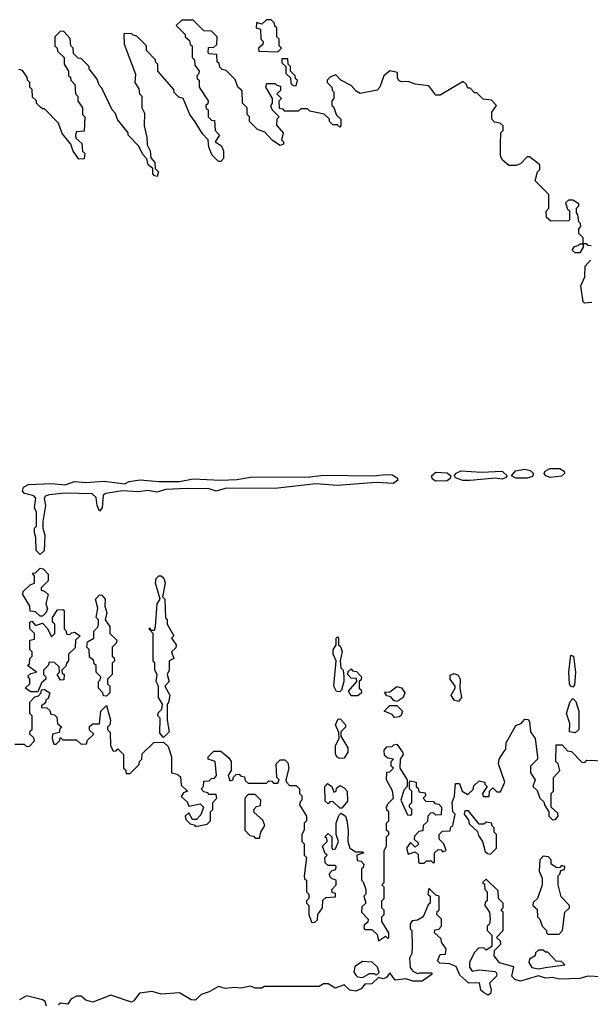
# Model space of a CAD drawing. Extents: x 2737958 to 2903317, y 894217 to 1030017.
# Tile 52 of 123: x 2781856 to 2784351, y 1025492 to 1029800. Entities that reach past the tile are written whole.
import ezdxf

# ---------------------------------------------------------------- set-up
doc = ezdxf.new("R2010")
doc.units = 0

msp = doc.modelspace()

# ---------------------------------------------------------------- linework, layer by layer
at = {"layer": '0CON05XD'}
for points in [[(2783585, 1029517.5), (2783555, 1029530), (2783525, 1029527.5), (2783515, 1029532.5), (2783507.5, 1029545), (2783508.3, 1029568.3), (2783473.6, 1029576.4), (2783447.5, 1029555), (2783430, 1029505), (2783418.3, 1029491.7), (2783345, 1029477.5), (2783327, 1029487), (2783305, 1029512.5), (2783260, 1029535), (2783238.3, 1029558.3), (2783215, 1029550), (2783200, 1029535), (2783200, 1029525), (2783220, 1029505), (2783221.7, 1029491.7), (2783230, 1029485), (2783230, 1029455), (2783220, 1029445), (2783220, 1029425), (2783228.3, 1029418.3), (2783241.7, 1029381.7), (2783260, 1029365), (2783260, 1029335), (2783255, 1029330), (2783245, 1029340), (2783225, 1029340), (2783210, 1029355), (2783210, 1029365), (2783187, 1029387), (2783125, 1029400), (2783115, 1029410), (2783085, 1029410), (2783075, 1029400), (2783015, 1029400), (2783008.3, 1029408.3), (2782991.7, 1029411.7), (2782990, 1029445), (2783000, 1029455), (2782980, 1029475), (2782998.3, 1029491.7), (2782998.3, 1029508.3), (2782981.7, 1029511.7), (2782975, 1029520), (2782935, 1029520), (2782930, 1029505), (2782960, 1029455), (2782960, 1029435), (2782953, 1029423), (2782960, 1029405), (2782990, 1029375), (2782980, 1029365), (2782978.3, 1029338.3), (2783007.5, 1029305), (2783000, 1029275), (2783010, 1029265), (2783010, 1029255), (2782995, 1029250), (2782961.7, 1029271.7), (2782928.3, 1029308.3), (2782895, 1029320), (2782860, 1029355), (2782860, 1029375), (2782850, 1029385), (2782850, 1029415), (2782830, 1029435), (2782828.3, 1029488.3), (2782810, 1029505), (2782798.3, 1029538.3), (2782758.3, 1029578.3), (2782741.7, 1029581.7), (2782731.7, 1029591.7), (2782728.3, 1029608.3), (2782720, 1029615), (2782718.3, 1029648.3), (2782685, 1029650), (2782680, 1029655), (2782681.7, 1029678.3), (2782705, 1029680), (2782718.3, 1029691.7), (2782720, 1029725), (2782695, 1029750), (2782661.7, 1029751.7), (2782615, 1029797.5), (2782565, 1029797.5), (2782540, 1029775), (2782580, 1029735), (2782580, 1029725), (2782598.3, 1029708.3), (2782601.7, 1029691.7), (2782610, 1029685), (2782610, 1029635), (2782620, 1029625), (2782621.7, 1029601.7), (2782640, 1029575), (2782638.3, 1029561.7), (2782630, 1029555), (2782631.7, 1029541.7), (2782640, 1029535), (2782640, 1029505), (2782680, 1029445), (2782678.3, 1029431.7), (2782670, 1029425), (2782671.7, 1029411.7), (2782680, 1029405), (2782680, 1029375), (2782695, 1029360), (2782708.3, 1029358.3), (2782710, 1029315), (2782730, 1029295), (2782710, 1029265), (2782738.3, 1029248.3), (2782747.5, 1029225), (2782747, 1029193), (2782735, 1029180), (2782725, 1029180), (2782697, 1029207), (2782683, 1029243), (2782680, 1029275), (2782655, 1029300), (2782623.3, 1029353.3), (2782600, 1029385), (2782570, 1029455), (2782551.7, 1029461.7), (2782531.7, 1029481.7), (2782530, 1029495), (2782460, 1029575), (2782460, 1029605), (2782450, 1029615), (2782450, 1029625), (2782410, 1029665), (2782410, 1029685), (2782368.3, 1029728.3), (2782351.7, 1029731.7), (2782345, 1029740), (2782311.7, 1029738.3), (2782313, 1029693), (2782361.7, 1029561.7), (2782360, 1029525), (2782377, 1029497), (2782380, 1029475), (2782390, 1029465), (2782390, 1029415), (2782401.7, 1029391.7), (2782400, 1029335), (2782412.5, 1029285), (2782413, 1029253), (2782426.4, 1029226.4), (2782430, 1029195), (2782447.5, 1029175), (2782448.3, 1029148.3), (2782462.5, 1029135), (2782456.4, 1029113.6), (2782445, 1029117.5), (2782437.5, 1029125), (2782438.3, 1029148.3), (2782417.5, 1029165), (2782411.7, 1029191.7), (2782395, 1029210), (2782377, 1029247), (2782330, 1029295), (2782330, 1029305), (2782283, 1029363), (2782275, 1029390), (2782260, 1029405), (2782215, 1029500), (2782203, 1029513), (2782195, 1029540), (2782160, 1029585), (2782160, 1029595), (2782125, 1029630), (2782111.7, 1029631.7), (2782091.7, 1029651.7), (2782090, 1029675), (2782080, 1029685), (2782077, 1029717), (2782048.3, 1029748.3), (2782035, 1029750), (2782010, 1029725), (2782010, 1029685), (2782020, 1029675), (2782021.7, 1029661.7), (2782050, 1029635), (2782050, 1029605), (2782070, 1029575), (2782070, 1029555), (2782078.3, 1029548.3), (2782080, 1029535), (2782097, 1029517), (2782100, 1029475), (2782110, 1029465), (2782110, 1029445), (2782130, 1029415), (2782130, 1029385), (2782140, 1029375), (2782138.3, 1029311.7), (2782105, 1029310), (2782100, 1029295), (2782101.7, 1029281.7), (2782128.3, 1029258.3), (2782130, 1029225), (2782140, 1029215), (2782138.3, 1029191.7), (2782115, 1029190), (2782090, 1029225), (2782080, 1029255), (2782042.3, 1029302.3), (2782025, 1029347.5), (2781965, 1029410), (2781955, 1029410), (2781941.7, 1029421.7), (2781930, 1029435), (2781930, 1029445), (2781911.7, 1029461.7), (2781910, 1029495), (2781900, 1029505), (2781900, 1029525), (2781890, 1029535), (2781888.3, 1029548.3), (2781868.3, 1029578.3), (2781851.7, 1029581.7)], [(2782985, 1029660), (2783000, 1029675), (2782990, 1029685), (2782990, 1029715), (2782980, 1029725), (2782980, 1029765), (2782971.7, 1029771.7), (2782970, 1029785), (2782955, 1029800), (2782935, 1029800), (2782915, 1029780), (2782891.7, 1029788.3), (2782890, 1029765), (2782908.3, 1029758.3), (2782910, 1029715), (2782920, 1029705), (2782918.3, 1029691.7), (2782900, 1029675), (2782901.7, 1029661.7), (2782985, 1029660)], [(2783065, 1029510), (2783070, 1029535), (2783061.7, 1029541.7), (2783060, 1029555), (2783040, 1029575), (2783040, 1029595), (2783030, 1029605), (2783028.3, 1029628.3), (2783001.7, 1029628.3), (2783001.7, 1029611.7), (2783020, 1029595), (2783020, 1029565), (2783040, 1029545), (2783041.7, 1029521.7), (2783051.7, 1029511.7), (2783065, 1029510)], [(2784355, 1028810), (2784341.7, 1028811.7), (2784335, 1028820), (2784320, 1028820), (2784320, 1028805), (2784305, 1028780), (2784285, 1028780), (2784271.7, 1028791.7), (2784281.7, 1028808.3), (2784298.3, 1028811.7), (2784305, 1028820), (2784320, 1028820), (2784320, 1028845), (2784300, 1028865), (2784300, 1028885), (2784310, 1028895), (2784308.3, 1028908.3), (2784300, 1028915), (2784297, 1028947), (2784290, 1028955), (2784290, 1028975), (2784300, 1028985), (2784300, 1028995), (2784275, 1029010), (2784255, 1029010), (2784241.7, 1028998.3), (2784251.7, 1028971.7), (2784260, 1028965), (2784260, 1028925), (2784255, 1028920), (2784178.3, 1028918.3), (2784160, 1028935), (2784158.3, 1028961.7), (2784170, 1028975), (2784170, 1029035), (2784110, 1029095), (2784120, 1029135), (2784130, 1029145), (2784130, 1029165), (2784085, 1029200), (2784075, 1029200), (2784045, 1029170), (2784025, 1029162.5), (2783995, 1029162.5), (2783967.5, 1029185), (2783957.5, 1029205), (2783957.5, 1029255), (2783960, 1029305), (2783970, 1029315), (2783970, 1029335), (2783957, 1029347), (2783931.7, 1029351.7), (2783920, 1029365), (2783920, 1029395), (2783940, 1029425), (2783918.3, 1029448.3), (2783881.7, 1029451.7), (2783855, 1029480), (2783845, 1029480), (2783825, 1029500), (2783815, 1029500), (2783808.3, 1029518.3), (2783795, 1029530), (2783695, 1029470), (2783675, 1029470), (2783645, 1029510), (2783585, 1029517.5)], [(2784357, 1028563), (2784325, 1028560), (2784320, 1028565), (2784310, 1028635), (2784327.5, 1028675), (2784328.3, 1028721.7), (2784351.7, 1028748.3)], [(2783675, 1027780.9), (2783660.5, 1027790.5), (2783656.5, 1027805), (2783675, 1027820.4), (2783725, 1027817.9), (2783740.8, 1027805), (2783737.5, 1027792.5), (2783725, 1027783.1), (2783675, 1027780.9)], [(2783793.8, 1027783.8), (2783762, 1027795), (2783757.1, 1027805), (2783761.4, 1027815), (2783785, 1027826.6), (2783875, 1027820.9), (2783965, 1027824.6), (2783988, 1027805), (2783980, 1027795), (2783965, 1027790.4), (2783935, 1027793.6), (2783825, 1027784.5), (2783793.8, 1027783.8)], [(2784025, 1027793.6), (2784005.8, 1027805), (2784024.2, 1027825.8), (2784065, 1027833.3), (2784087.3, 1027827.3), (2784101.9, 1027815), (2784098.3, 1027801.7), (2784075, 1027793.8), (2784025, 1027793.6)], [(2784175, 1027796.8), (2784155.7, 1027805), (2784149.4, 1027815), (2784152.9, 1027825), (2784174.1, 1027835.9), (2784217.2, 1027837.2), (2784236.9, 1027825), (2784238.6, 1027815), (2784225, 1027802.5), (2784175, 1027796.8)], [(2781945, 1027460), (2781928.3, 1027478.3), (2781926.7, 1027535), (2781920, 1027555), (2781920, 1027575), (2781930, 1027585), (2781930, 1027645), (2781921.2, 1027665), (2781927, 1027707), (2781917.3, 1027717.3), (2781877.3, 1027727.3), (2781868, 1027738), (2781872.5, 1027755), (2781893.8, 1027766.2), (2781995, 1027770.9), (2782054.4, 1027765.6), (2782095, 1027779.5), (2782145, 1027775.5), (2782225, 1027781.5), (2782315, 1027769.2), (2782335, 1027779.1), (2782383.2, 1027786.8), (2782465, 1027779.6), (2782555, 1027780.4), (2782615, 1027791.5), (2782734.6, 1027785.4), (2782805, 1027787.9), (2782865, 1027798.2), (2783125, 1027800), (2783185, 1027807.1), (2783405, 1027803.9), (2783455, 1027810.9), (2783485, 1027808.9), (2783506.2, 1027795), (2783508.8, 1027785), (2783488.8, 1027771.2), (2783415, 1027774.6), (2783245, 1027762.9), (2783150.6, 1027769.4), (2782985, 1027750), (2782755, 1027749.4), (2782715, 1027736.7), (2782685, 1027747.1), (2782585, 1027748.6), (2782495, 1027744), (2782455, 1027733.3), (2782415, 1027740), (2782375, 1027734.2), (2782305, 1027738.8), (2782233.1, 1027726.9), (2782220.7, 1027719.3), (2782216.2, 1027663.8), (2782205, 1027650), (2782194, 1027674), (2782190, 1027710), (2782172.5, 1027725), (2782055, 1027728.6), (2781985, 1027721.2), (2781967.5, 1027715), (2781962.5, 1027705), (2781968.8, 1027675), (2781957.5, 1027605), (2781957.5, 1027575), (2781966.2, 1027545), (2781963, 1027477), (2781945, 1027460)], [(2781955, 1027190), (2781945, 1027190), (2781925, 1027210), (2781901.7, 1027211.7), (2781900, 1027235), (2781870, 1027285), (2781871.7, 1027298.3), (2781901.7, 1027328.3), (2781920, 1027335), (2781920, 1027365), (2781911.7, 1027378.3), (2781925, 1027380), (2781945, 1027400), (2781958.3, 1027398.3), (2781980, 1027375), (2781980, 1027345), (2781950, 1027315), (2781950, 1027305), (2781965, 1027300), (2781980, 1027285), (2781970, 1027245), (2781977, 1027223), (2781970, 1027205), (2781955, 1027190)], [(2782485, 1026660), (2782468.3, 1026678.3), (2782470, 1026745), (2782460, 1026755), (2782461.7, 1026768.3), (2782477, 1026783), (2782480, 1026805), (2782462.5, 1026835), (2782462.5, 1026885), (2782452.5, 1026905), (2782457.5, 1026935), (2782447.5, 1026955), (2782446.4, 1026986.4), (2782440, 1026995), (2782440, 1027115), (2782420, 1027135), (2782425, 1027140), (2782430, 1027130), (2782445, 1027130), (2782450, 1027145), (2782456.7, 1027245), (2782470, 1027265), (2782450, 1027335), (2782453.3, 1027355), (2782465, 1027367.5), (2782475, 1027367.5), (2782486.2, 1027356.2), (2782492.5, 1027335), (2782480, 1027275), (2782490, 1027265), (2782493.6, 1027183.6), (2782500, 1027175), (2782500, 1027155), (2782530, 1027105), (2782520, 1027095), (2782540, 1027065), (2782538.3, 1027051.7), (2782520, 1027035), (2782530, 1027005), (2782510, 1026995), (2782510, 1026955), (2782500, 1026935), (2782510, 1026905), (2782490, 1026885), (2782512.5, 1026845), (2782507, 1026813), (2782500, 1026805), (2782500, 1026735), (2782510, 1026685), (2782485, 1026660)], [(2782235, 1026840), (2782221.7, 1026841.7), (2782220, 1026855), (2782200, 1026875), (2782200, 1026905), (2782208.3, 1026911.7), (2782210, 1026925), (2782190, 1026945), (2782190, 1026975), (2782181.7, 1026981.7), (2782178.3, 1026998.3), (2782161.7, 1027011.7), (2782160, 1027045), (2782150, 1027055), (2782151.7, 1027078.3), (2782180, 1027095), (2782180, 1027125), (2782197, 1027143), (2782200, 1027155), (2782200, 1027175), (2782190, 1027185), (2782197.5, 1027225), (2782187.5, 1027265), (2782205, 1027283.3), (2782215, 1027282.5), (2782230, 1027265), (2782227.5, 1027235), (2782237.5, 1027205), (2782230, 1027175), (2782250, 1027145), (2782250, 1027115), (2782280, 1027085), (2782278.3, 1027071.7), (2782260, 1027055), (2782260, 1027015), (2782268.3, 1027008.3), (2782270, 1026995), (2782260, 1026985), (2782260, 1026935), (2782240, 1026915), (2782240, 1026895), (2782250, 1026885), (2782250, 1026855), (2782235, 1026840)], [(2781935, 1026860), (2781905, 1026860), (2781880, 1026875), (2781900, 1026895), (2781900, 1026915), (2781891.7, 1026928.3), (2781905, 1026940), (2781930, 1026945), (2781890, 1026975), (2781898.3, 1026981.7), (2781900, 1027005), (2781910, 1027015), (2781910, 1027035), (2781900, 1027045), (2781900, 1027085), (2781920, 1027090), (2781920, 1027115), (2781900, 1027135), (2781900, 1027165), (2781908.3, 1027168.3), (2781925, 1027150), (2781955, 1027160), (2781977, 1027137), (2781995, 1027100), (2782010, 1027115), (2782010, 1027155), (2782000, 1027165), (2782000, 1027185), (2782021.7, 1027218.3), (2782045, 1027220), (2782050, 1027215), (2782050, 1027135), (2782058.3, 1027128.3), (2782061.7, 1027111.7), (2782075, 1027110), (2782081.7, 1027118.3), (2782095, 1027120), (2782120, 1027105), (2782100, 1027085), (2782098.3, 1027051.7), (2782070, 1027025), (2782070, 1026995), (2782060, 1026985), (2782058.3, 1026971.7), (2782040, 1026955), (2782041.7, 1026941.7), (2782050, 1026935), (2782048.3, 1026911.7), (2782035, 1026910), (2782020, 1026935), (2782030, 1026945), (2782028.3, 1026968.3), (2782008.3, 1026988.3), (2781985, 1026990), (2781980, 1026975), (2781960, 1026955), (2781960, 1026935), (2781970, 1026925), (2781970, 1026915), (2781951.7, 1026898.3), (2781935, 1026860)], [(2783255, 1026860), (2783240.7, 1026860.7), (2783230, 1026885), (2783240, 1026995), (2783226.7, 1027025), (2783226.4, 1027043.6), (2783240, 1027065), (2783240, 1027095), (2783245, 1027100), (2783250, 1027095), (2783250, 1027065), (2783258.3, 1027058.3), (2783266.1, 1027036.1), (2783257.5, 1026995), (2783260, 1026965), (2783270, 1026955), (2783273.3, 1026925), (2783273.3, 1026905), (2783262.5, 1026867.5), (2783255, 1026860)], [(2784275, 1026880), (2784263.6, 1026883.6), (2784260, 1026895), (2784256.7, 1026945), (2784265, 1027020), (2784277.5, 1027015), (2784286.7, 1026945), (2784281.7, 1026888.3), (2784275, 1026880)], [(2783335, 1026842.5), (2783305, 1026842.5), (2783293, 1026863), (2783330, 1026905), (2783328.3, 1026918.3), (2783305, 1026920), (2783290, 1026935), (2783291.7, 1026948.3), (2783305, 1026960), (2783311.7, 1026951.7), (2783328.3, 1026948.3), (2783350, 1026925), (2783348.3, 1026911.7), (2783340, 1026905), (2783340, 1026875), (2783348.3, 1026868.3), (2783350, 1026855), (2783335, 1026842.5)], [(2783775, 1026817.5), (2783755, 1026822.5), (2783742.5, 1026845), (2783760, 1026875), (2783760, 1026885), (2783737.5, 1026915), (2783738.3, 1026931.7), (2783755, 1026940), (2783773, 1026933), (2783782.5, 1026915), (2783780, 1026875), (2783787.5, 1026835), (2783775, 1026817.5)], [(2781835, 1026630), (2781875, 1026630), (2781885, 1026620), (2781898.3, 1026621.7), (2781920, 1026645), (2781918.3, 1026658.3), (2781900, 1026675), (2781901.7, 1026688.3), (2781910, 1026695), (2781910, 1026755), (2781900, 1026765), (2781900, 1026815), (2781921.7, 1026838.3), (2781938.3, 1026841.7), (2781950, 1026855), (2781951.7, 1026868.3), (2781965, 1026870), (2781987.5, 1026855), (2781980, 1026830), (2781970, 1026825), (2781968.3, 1026811.7), (2781951.7, 1026798.3), (2781951.7, 1026791.7), (2781975, 1026790), (2781988.3, 1026778.3), (2781991.7, 1026761.7), (2782008.3, 1026758.3), (2782018.3, 1026748.3), (2782021.7, 1026721.7), (2782040, 1026705), (2782031.7, 1026698.3), (2782028.3, 1026681.7), (2782000, 1026675), (2781997.5, 1026655), (2782005, 1026630), (2782015, 1026630), (2782030, 1026645), (2782035, 1026660), (2782045, 1026650), (2782105, 1026650), (2782125, 1026630), (2782148.3, 1026631.7), (2782151.7, 1026648.3), (2782180, 1026675), (2782161.7, 1026691.7), (2782161.7, 1026708.3), (2782175, 1026720), (2782205, 1026720), (2782210, 1026775), (2782235, 1026800), (2782252.5, 1026735), (2782250, 1026715), (2782240, 1026705), (2782240, 1026695), (2782251.7, 1026681.7), (2782252.5, 1026625), (2782265, 1026600), (2782278.3, 1026601.7), (2782285, 1026610), (2782310, 1026585), (2782310, 1026525), (2782318.3, 1026518.3), (2782321.7, 1026501.7), (2782338.3, 1026501.7), (2782378.3, 1026541.7), (2782380, 1026555), (2782390, 1026565), (2782391.7, 1026588.3), (2782441.7, 1026638.3), (2782485, 1026640), (2782505, 1026620), (2782520, 1026575), (2782520, 1026505), (2782545, 1026500), (2782558.3, 1026488.3), (2782561.7, 1026451.7), (2782590, 1026425), (2782571.7, 1026418.3), (2782561.7, 1026401.7), (2782588.3, 1026378.3), (2782595, 1026360), (2782645, 1026370), (2782660, 1026355), (2782648.3, 1026321.7), (2782628.3, 1026301.7), (2782611.7, 1026301.7), (2782595, 1026330), (2782580, 1026315), (2782581.7, 1026301.7), (2782601.7, 1026281.7), (2782618.3, 1026278.3), (2782625, 1026270), (2782675, 1026280), (2782690, 1026295), (2782690, 1026335), (2782700, 1026345), (2782700, 1026375), (2782717.5, 1026395), (2782715, 1026410), (2782685, 1026410), (2782678.3, 1026418.3), (2782661.7, 1026421.7), (2782650, 1026435), (2782660, 1026445), (2782661.7, 1026468.3), (2782685, 1026470), (2782695, 1026480), (2782708.3, 1026481.7), (2782717, 1026493), (2782710, 1026555), (2782680, 1026565), (2782680, 1026575), (2782700, 1026595), (2782705, 1026600), (2782735, 1026600), (2782770.7, 1026570.7), (2782780, 1026555), (2782780, 1026515), (2782767.5, 1026495), (2782775, 1026470), (2782790, 1026475), (2782790, 1026485), (2782801.7, 1026498.3), (2782815, 1026500), (2782821.7, 1026491.7), (2782838.3, 1026488.3), (2782841.7, 1026471.7), (2782855, 1026460), (2782935, 1026460), (2782945, 1026470), (2782958.3, 1026468.3), (2782965, 1026460), (2782985, 1026460), (2782990, 1026475), (2782980, 1026485), (2782977.5, 1026545), (2782995, 1026562.5), (2783015, 1026562.5), (2783028.3, 1026548.3), (2783032.5, 1026525), (2783020, 1026475), (2783022.5, 1026465), (2783035, 1026450), (2783065, 1026450), (2783080, 1026435), (2783080, 1026415), (2783090, 1026405), (2783090, 1026385), (2783081.7, 1026378.3), (2783080, 1026365), (2783110, 1026315), (2783110, 1026295), (2783100, 1026285), (2783100, 1026255), (2783090, 1026235), (2783090, 1026205), (2783100, 1026195), (2783100, 1026145), (2783110, 1026135), (2783100, 1026055), (2783101.7, 1026041.7), (2783110, 1026035), (2783110, 1025985), (2783120, 1025975), (2783120, 1025955), (2783110, 1025945), (2783110, 1025935), (2783120, 1025925), (2783120, 1025885), (2783131.7, 1025851.7), (2783145, 1025850), (2783158.3, 1025861.7), (2783160, 1025885), (2783180, 1025915), (2783181.7, 1025948.3), (2783195, 1025960), (2783237, 1025963), (2783237, 1025977), (2783221.7, 1025981.7), (2783220, 1025995), (2783240, 1026015), (2783240, 1026035), (2783221.7, 1026041.7), (2783211.7, 1026051.7), (2783210, 1026065), (2783221.7, 1026078.3), (2783238.3, 1026081.7), (2783240, 1026095), (2783235, 1026100), (2783205, 1026100), (2783191.7, 1026111.7), (2783190, 1026135), (2783200, 1026145), (2783191.7, 1026151.7), (2783180, 1026185), (2783200, 1026205), (2783198.3, 1026218.3), (2783190, 1026225), (2783205, 1026240), (2783220, 1026225), (2783220, 1026175), (2783225, 1026170), (2783237, 1026173), (2783250, 1026205), (2783240, 1026235), (2783240, 1026285), (2783251.7, 1026318.3), (2783261.7, 1026328.3), (2783280, 1026315), (2783287, 1026297), (2783292.5, 1026255), (2783290, 1026205), (2783300, 1026175), (2783325, 1026160), (2783355, 1026160), (2783360, 1026155), (2783330, 1026145), (2783331.7, 1026121.7), (2783348.3, 1026118.3), (2783360, 1026105), (2783358.3, 1026091.7), (2783350, 1026085), (2783350, 1026035), (2783358.3, 1026028.3), (2783370, 1025995), (2783370, 1025975), (2783360, 1025965), (2783370, 1025935), (2783351.7, 1025918.3), (2783350, 1025895), (2783380, 1025865), (2783378.3, 1025851.7), (2783361.7, 1025838.3), (2783360, 1025825), (2783365, 1025820), (2783395, 1025820), (2783418.3, 1025798.3), (2783425, 1025770), (2783455, 1025790), (2783465, 1025780), (2783470, 1025785), (2783470, 1025805), (2783440, 1025855), (2783440, 1025875), (2783450, 1025885), (2783450, 1025905), (2783440, 1025915), (2783440, 1025945), (2783450, 1025955), (2783450, 1026005), (2783440, 1026015)], [(2783505, 1026817.5), (2783491.7, 1026821.7), (2783478.3, 1026838.3), (2783461.7, 1026841.7), (2783451.7, 1026858.3), (2783475, 1026860), (2783505, 1026882.5), (2783525, 1026877.5), (2783540, 1026855), (2783532.5, 1026835), (2783515, 1026822.5), (2783505, 1026817.5)], [(2784285, 1026680), (2784260, 1026685), (2784261.7, 1026721.7), (2784247.5, 1026765), (2784263, 1026817), (2784275, 1026830), (2784287, 1026817), (2784300, 1026775), (2784300, 1026695), (2784285, 1026680)], [(2783495, 1026747.5), (2783485, 1026760), (2783450, 1026775), (2783475, 1026800), (2783505, 1026800), (2783530, 1026775), (2783523.8, 1026756.2), (2783515, 1026750), (2783495, 1026747.5)], [(2783255, 1026567.5), (2783243.6, 1026573.6), (2783236.7, 1026586.7), (2783236.7, 1026625), (2783252.5, 1026655), (2783251.7, 1026681.7), (2783236.7, 1026715), (2783248.3, 1026741.7), (2783259.3, 1026739.3), (2783280, 1026715), (2783280, 1026705), (2783260, 1026685), (2783260, 1026665), (2783290, 1026615), (2783290, 1026595), (2783275, 1026570), (2783255, 1026567.5)], [(2783440, 1026015), (2783450, 1026025), (2783450, 1026165), (2783460, 1026185), (2783460, 1026225), (2783470, 1026235), (2783470, 1026245), (2783460, 1026255), (2783460, 1026285), (2783470, 1026295), (2783470, 1026335), (2783461.7, 1026341.7), (2783460, 1026355), (2783465, 1026370), (2783490, 1026395), (2783486.4, 1026426.4), (2783460, 1026475), (2783461.7, 1026508.3), (2783475, 1026510), (2783490, 1026525), (2783480, 1026535), (2783480, 1026555), (2783490, 1026565), (2783465, 1026570), (2783451.7, 1026581.7), (2783450, 1026605), (2783461.7, 1026618.3), (2783485, 1026620), (2783491.7, 1026628.3), (2783505, 1026630), (2783530, 1026595), (2783532.5, 1026585), (2783520, 1026565), (2783517.5, 1026525), (2783550, 1026475), (2783550, 1026445), (2783535, 1026430), (2783522.5, 1026385), (2783551.7, 1026321.7), (2783565, 1026320), (2783570, 1026325), (2783570, 1026345), (2783560, 1026355), (2783560, 1026365), (2783570, 1026375), (2783570, 1026425), (2783560, 1026435), (2783560, 1026465), (2783565, 1026470), (2783590, 1026465), (2783590, 1026445), (2783598.3, 1026438.3), (2783601.7, 1026421.7), (2783628.3, 1026418.3), (2783630, 1026405), (2783620, 1026395), (2783631.7, 1026381.7), (2783665, 1026380), (2783671.7, 1026371.7), (2783688.3, 1026368.3), (2783700, 1026355), (2783698.3, 1026321.7), (2783675, 1026320), (2783665, 1026330), (2783651.7, 1026328.3), (2783640, 1026315), (2783638.3, 1026291.7), (2783620, 1026275), (2783618.3, 1026251.7), (2783601.7, 1026248.3), (2783581.7, 1026228.3), (2783580, 1026215), (2783598.3, 1026198.3), (2783598.3, 1026191.7), (2783585, 1026180), (2783565, 1026200), (2783547.5, 1026175), (2783555, 1026150), (2783585, 1026160), (2783598.3, 1026148.3), (2783600, 1026115), (2783605, 1026110), (2783625, 1026110), (2783635, 1026120), (2783655, 1026120), (2783665, 1026110), (2783670, 1026115), (2783670, 1026155), (2783685, 1026170), (2783698.3, 1026168.3), (2783705, 1026160), (2783720, 1026165), (2783710, 1026195), (2783690, 1026215), (2783690, 1026235), (2783705, 1026250), (2783738.3, 1026251.7), (2783741.7, 1026268.3), (2783750, 1026275), (2783760, 1026325), (2783750, 1026335), (2783747.5, 1026375), (2783756.4, 1026403.6), (2783761.7, 1026458.3), (2783778.3, 1026458.3), (2783790, 1026425), (2783815, 1026410), (2783838.3, 1026431.7), (2783841.7, 1026448.3), (2783865, 1026470), (2783890, 1026465), (2783890, 1026455), (2783900, 1026445), (2783880, 1026415), (2783881.7, 1026401.7), (2783908.3, 1026401.7), (2783910, 1026425), (2783925, 1026440), (2783941.7, 1026421.7), (2783958.3, 1026421.7), (2783977.5, 1026465), (2783950, 1026545), (2783952.5, 1026565), (2783973.3, 1026596.7), (2783981.7, 1026608.3), (2783983, 1026637), (2784025, 1026712.5), (2784048.3, 1026721.7), (2784065, 1026740), (2784078.3, 1026738.3), (2784085, 1026730), (2784090, 1026685), (2784110, 1026655), (2784120, 1026575), (2784120, 1026565), (2784090, 1026535), (2784090, 1026505), (2784110, 1026475), (2784100, 1026445), (2784118.3, 1026428.3), (2784130, 1026395), (2784148.3, 1026378.3), (2784151.7, 1026361.7), (2784170, 1026335), (2784170, 1026315), (2784185, 1026300), (2784198.3, 1026301.7), (2784210, 1026315), (2784208.3, 1026328.3), (2784180, 1026355), (2784180, 1026415), (2784190, 1026425), (2784190, 1026485), (2784217.5, 1026515), (2784210, 1026545), (2784200, 1026555), (2784201.7, 1026628.3), (2784228.3, 1026628.3), (2784251.7, 1026601.7), (2784268.3, 1026598.3), (2784315, 1026550), (2784328.3, 1026551.7), (2784335, 1026560), (2784418.3, 1026558.3)], [(2783265, 1026350), (2783255, 1026350), (2783225, 1026380), (2783211.7, 1026378.3), (2783205, 1026370), (2783191.7, 1026381.7), (2783190, 1026445), (2783201.7, 1026458.3), (2783220, 1026445), (2783230, 1026420), (2783240, 1026425), (2783241.7, 1026438.3), (2783255, 1026450), (2783275, 1026440), (2783287.5, 1026425), (2783289.3, 1026380.7), (2783265, 1026350)], [(2782905, 1026220), (2782910, 1026245), (2782927.5, 1026275), (2782918.3, 1026298.3), (2782881.7, 1026331.7), (2782880, 1026345), (2782891.7, 1026358.3), (2782908.3, 1026361.7), (2782910, 1026385), (2782885, 1026410), (2782855, 1026410), (2782840, 1026395), (2782840, 1026255), (2782861.7, 1026231.7), (2782878.3, 1026228.3), (2782885, 1026220), (2782905, 1026220)], [(2783915, 1026150), (2783940, 1026175), (2783940, 1026235), (2783930, 1026245), (2783930, 1026265), (2783920, 1026275), (2783920, 1026285), (2783895, 1026290), (2783885, 1026280), (2783865, 1026280), (2783818.3, 1026338.3), (2783801.7, 1026338.3), (2783800, 1026325), (2783818.3, 1026298.3), (2783821.7, 1026281.7), (2783858.3, 1026248.3), (2783861.7, 1026231.7), (2783880, 1026205), (2783891.7, 1026161.7), (2783901.7, 1026151.7), (2783915, 1026150)], [(2784215, 1025800), (2784230, 1025815), (2784240, 1025895), (2784260, 1025915), (2784260, 1025925), (2784223, 1025963), (2784210, 1026015), (2784210, 1026055), (2784218.3, 1026061.7), (2784221.7, 1026078.3), (2784238.3, 1026081.7), (2784240, 1026095), (2784225, 1026100), (2784218.3, 1026091.7), (2784205, 1026090), (2784180, 1026105), (2784180, 1026125), (2784168.3, 1026138.3), (2784145, 1026140), (2784130, 1026125), (2784127.5, 1026075), (2784140, 1026045), (2784140, 1026015), (2784120, 1025955), (2784101.7, 1025938.3), (2784100, 1025925), (2784118.3, 1025908.3), (2784120, 1025875), (2784130, 1025865), (2784140, 1025835), (2784160, 1025815), (2784160, 1025805), (2784165, 1025800), (2784215, 1025800)], [(2784340, 1025615), (2784305, 1025606), (2784215, 1025602.5), (2784185, 1025610), (2784155, 1025606.2), (2784125, 1025616.7), (2784045, 1025593.3), (2784020.7, 1025600.7), (2784007.5, 1025615), (2784016.4, 1025656.4), (2783953.8, 1025673.8), (2783930, 1025705), (2783931.7, 1025728.3), (2783960, 1025755), (2783958.3, 1025768.3), (2783940, 1025785), (2783970, 1025815), (2783970, 1025895), (2783960, 1025905), (2783970, 1025915), (2783970, 1025935), (2783950, 1025955), (2783948.3, 1025988.3), (2783895, 1026040), (2783880, 1026025), (2783888.3, 1026018.3), (2783890, 1025995), (2783900, 1025985), (2783900, 1025945), (2783891.7, 1025938.3), (2783890, 1025925), (2783910, 1025895), (2783912.5, 1025865), (2783910, 1025845), (2783900, 1025835), (2783900, 1025815), (2783920, 1025795), (2783920, 1025745), (2783895, 1025730), (2783885, 1025740), (2783861.7, 1025738.3), (2783843, 1025717), (2783822.5, 1025675), (2783822.5, 1025655), (2783835, 1025637.5), (2783865, 1025643.8), (2783936.4, 1025636.4), (2783942.5, 1025625), (2783940, 1025615), (2783910, 1025585), (2783917.5, 1025555), (2783915, 1025540), (2783905, 1025532.5), (2783883.6, 1025543.6), (2783872.5, 1025555), (2783867, 1025587), (2783820, 1025585), (2783780.7, 1025620.7), (2783765, 1025657.5), (2783735, 1025670), (2783693, 1025673), (2783683, 1025683), (2783695, 1025710), (2783718.3, 1025711.7), (2783720, 1025735), (2783700, 1025765), (2783698.3, 1025778.3), (2783670, 1025805), (2783671.7, 1025818.3), (2783688.3, 1025821.7), (2783700, 1025835), (2783700, 1025865), (2783680, 1025885), (2783681.7, 1025898.3), (2783690, 1025905), (2783690, 1025965), (2783675, 1025970), (2783645, 1026000), (2783640, 1025975), (2783650, 1025965), (2783650, 1025935), (2783641.7, 1025928.3), (2783620, 1025875), (2783595, 1025860), (2783571.7, 1025858.3), (2783562.5, 1025845), (2783563, 1025823), (2783570, 1025815), (2783572.5, 1025745), (2783570, 1025715), (2783560, 1025695), (2783563.8, 1025653.8), (2783575, 1025637.5), (2783595, 1025627.5), (2783605, 1025630), (2783655, 1025630), (2783660, 1025625), (2783615, 1025593.3), (2783575, 1025593.8), (2783545, 1025603.3), (2783498.3, 1025598.3), (2783475, 1025630), (2783460, 1025610), (2783445, 1025603.3), (2783425, 1025610), (2783395, 1025582.5), (2783365, 1025580), (2783349.3, 1025560.7), (2783325, 1025550), (2783300, 1025555), (2783275, 1025577.5), (2783235, 1025562.5), (2783205, 1025582.5), (2783185, 1025582.5), (2783165, 1025570), (2782925, 1025570), (2782915, 1025562.5), (2782885, 1025562.5), (2782865, 1025572.5), (2782825, 1025562.5), (2782795, 1025566.7), (2782755, 1025562), (2782725, 1025570), (2782685, 1025546.7), (2782650, 1025535), (2782625, 1025510), (2782605, 1025512.5), (2782555, 1025542.5), (2782475, 1025537.5), (2782435, 1025548), (2782379.3, 1025540.7), (2782355, 1025507.5), (2782345, 1025502.5), (2782255, 1025532.5), (2782175, 1025502.5), (2782145, 1025510), (2782125, 1025527.5), (2782105, 1025527.5), (2782080, 1025515), (2782067, 1025493), (2782035, 1025497.5), (2782025, 1025490)], [(2784125, 1025647.5), (2784155, 1025653.8), (2784240, 1025665), (2784225, 1025680), (2784201.7, 1025681.7), (2784165, 1025720), (2784155, 1025720), (2784145, 1025730), (2784125, 1025730), (2784111.7, 1025718.3), (2784110, 1025705), (2784085, 1025690), (2784082.5, 1025675), (2784095, 1025653.8), (2784125, 1025647.5)], [(2783355, 1025610), (2783385, 1025627.5), (2783407, 1025627), (2783415, 1025620), (2783428.3, 1025631.7), (2783420, 1025655), (2783397, 1025677), (2783355, 1025680), (2783321.7, 1025658.3), (2783317.5, 1025635), (2783325, 1025620), (2783333, 1025613), (2783355, 1025610)], [(2784459.5, 1025609.5), (2784340, 1025615)], [(2781973.3, 1025485), (2781967.5, 1025505), (2781955, 1025512.5), (2781885, 1025530), (2781855, 1025512.5)]]:
    msp.add_lwpolyline(points, dxfattribs=at)

doc.saveas('drawing.dxf')
